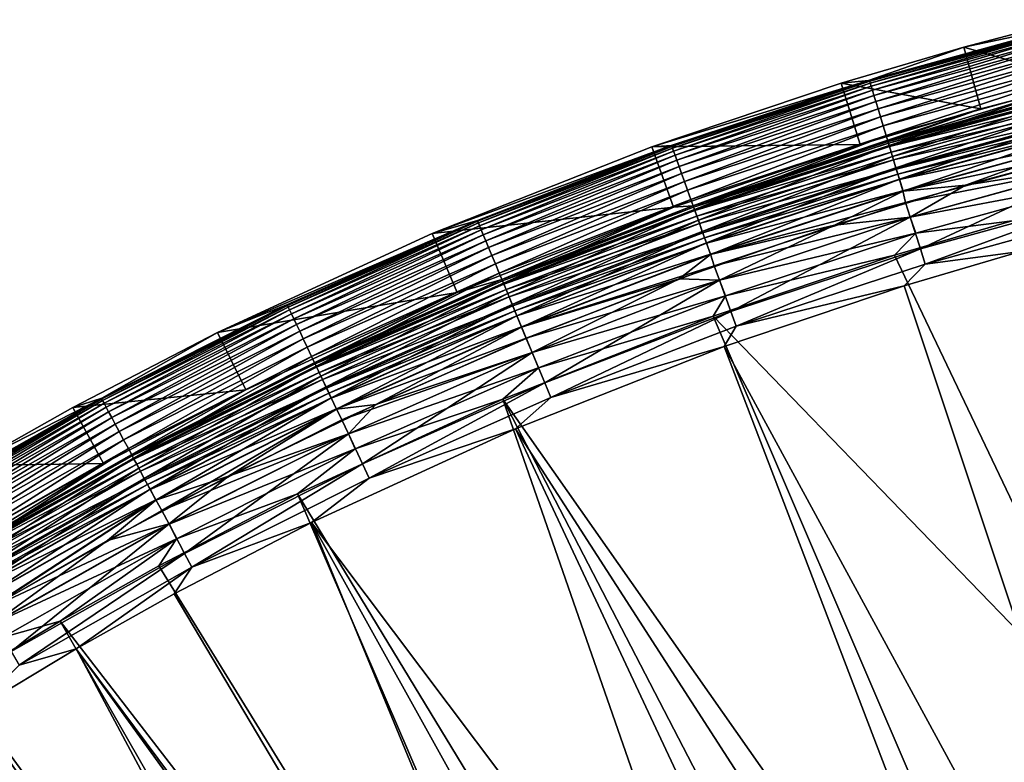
# Model space of a CAD drawing. Header units: metres. Extents: x -900 to 900, y -400 to 400.
# Tile 60 of 243: x -798 to -752, y 359 to 394. Entities that reach past the tile are written whole.
import ezdxf

# ---------------------------------------------------------------- set-up
doc = ezdxf.new("R2010")
doc.units = ezdxf.units.M

msp = doc.modelspace()

# ---------------------------------------------------------------- linework, layer by layer
at = {"layer": 'top'}
for points in [[(-748.983643, 393.356476, -5.947641), (-749.015869, 393.609802, -35), (-753.909424, 392.31842, -35)], [(-753.909424, 392.31842, -35), (-749.015869, 393.609802, -35), (-748.287109, 390.699554, -35)], [(-758.377075, 390.756989, -5.947641), (-758.325256, 390.718506, -5.365363), (-748.983643, 393.356476, -5.947641)], [(-758.377075, 390.756989, -5.947641), (-748.983643, 393.356476, -5.947641), (-753.909424, 392.31842, -35)], [(-758.325256, 390.718506, -5.365363), (-748.911499, 393.313782, -5.365363), (-748.983643, 393.356476, -5.947641)], [(-748.911499, 393.313782, -5.365363), (-758.325256, 390.718506, -5.365363), (-758.29895, 390.631775, -4.786941)], [(-748.889526, 393.225891, -4.786941), (-748.911499, 393.313782, -5.365363), (-758.29895, 390.631775, -4.786941)], [(-748.889526, 393.225891, -4.786941), (-758.29895, 390.631775, -4.786941), (-758.256531, 390.491791, -4.218875)], [(-748.854004, 393.083954, -4.218875), (-748.889526, 393.225891, -4.786941), (-758.256531, 390.491791, -4.218875)], [(-748.854004, 393.083954, -4.218875), (-758.256531, 390.491791, -4.218875), (-758.198242, 390.299591, -3.667668)], [(-748.805298, 392.88916, -3.667668), (-748.854004, 393.083954, -4.218875), (-758.198242, 390.299591, -3.667668)], [(-748.805298, 392.88916, -3.667668), (-758.198242, 390.299591, -3.667668), (-758.124634, 390.05661, -3.139467)], [(-748.743652, 392.642853, -3.139467), (-748.805298, 392.88916, -3.667668), (-758.124634, 390.05661, -3.139467)], [(-748.743652, 392.642853, -3.139467), (-758.124634, 390.05661, -3.139467), (-758.036377, 389.765594, -2.639013)], [(-748.669861, 392.347839, -2.639013), (-748.743652, 392.642853, -3.139467), (-758.036377, 389.765594, -2.639013)], [(-758.377075, 390.756989, -5.947641), (-753.909424, 392.31842, -35), (-759.665344, 390.626892, -35)], [(-759.665344, 390.626892, -35), (-753.909424, 392.31842, -35), (-753.107178, 389.427551, -35)], [(-748.669861, 392.347839, -2.639013), (-758.036377, 389.765594, -2.639013), (-757.934509, 389.429596, -2.170691)], [(-748.584656, 392.007263, -2.170691), (-748.669861, 392.347839, -2.639013), (-757.934509, 389.429596, -2.170691)], [(-753.909424, 392.31842, -35), (-748.287109, 390.699554, -35), (-753.107178, 389.427551, -35)], [(-748.584656, 392.007263, -2.170691), (-757.934509, 389.429596, -2.170691), (-757.820007, 389.051727, -1.738888)], [(-748.488831, 391.624237, -1.738888), (-748.584656, 392.007263, -2.170691), (-757.820007, 389.051727, -1.738888)], [(-748.488831, 391.624237, -1.738888), (-757.820007, 389.051727, -1.738888), (-757.693726, 388.635254, -1.34779)], [(-748.38324, 391.202087, -1.34779), (-748.488831, 391.624237, -1.738888), (-757.693726, 388.635254, -1.34779)], [(-748.38324, 391.202087, -1.34779), (-757.693726, 388.635254, -1.34779), (-757.557007, 388.184204, -1.000777)], [(-748.26886, 390.744873, -1.000777), (-748.38324, 391.202087, -1.34779), (-757.557007, 388.184204, -1.000777)], [(-767.631592, 387.699707, -5.947641), (-758.377075, 390.756989, -5.947641), (-768.541199, 387.641479, -35)], [(-768.541199, 387.641479, -35), (-758.377075, 390.756989, -5.947641), (-759.665344, 390.626892, -35)], [(-767.631592, 387.699707, -5.947641), (-767.601196, 387.665985, -5.365363), (-758.377075, 390.756989, -5.947641)], [(-767.601196, 387.665985, -5.365363), (-758.325256, 390.718506, -5.365363), (-758.377075, 390.756989, -5.947641)], [(-758.325256, 390.718506, -5.365363), (-767.601196, 387.665985, -5.365363), (-767.570679, 387.580658, -4.786941)], [(-758.29895, 390.631775, -4.786941), (-758.325256, 390.718506, -5.365363), (-767.570679, 387.580658, -4.786941)], [(-758.29895, 390.631775, -4.786941), (-767.570679, 387.580658, -4.786941), (-767.521423, 387.442902, -4.218875)], [(-758.256531, 390.491791, -4.218875), (-758.29895, 390.631775, -4.786941), (-767.521423, 387.442902, -4.218875)], [(-748.26886, 390.744873, -1.000777), (-757.557007, 388.184204, -1.000777), (-757.411072, 387.702789, -0.70103)], [(-753.107178, 389.427551, -35), (-748.287109, 390.699554, -35), (-757.506226, 387.886139, -5.959025)], [(-757.506226, 387.886139, -5.959025), (-748.287109, 390.699554, -35), (-748.2547, 390.446381, -5.959025)], [(-748.14679, 390.256866, -0.70103), (-748.26886, 390.744873, -1.000777), (-757.411072, 387.702789, -0.70103)], [(-768.541199, 387.641479, -35), (-759.665344, 390.626892, -35), (-758.776672, 387.761414, -35)], [(-758.256531, 390.491791, -4.218875), (-767.521423, 387.442902, -4.218875), (-767.453796, 387.253784, -3.667668)], [(-758.198242, 390.299591, -3.667668), (-758.256531, 390.491791, -4.218875), (-767.453796, 387.253784, -3.667668)], [(-758.198242, 390.299591, -3.667668), (-767.453796, 387.253784, -3.667668), (-767.368286, 387.014709, -3.139467)], [(-758.124634, 390.05661, -3.139467), (-758.198242, 390.299591, -3.667668), (-767.368286, 387.014709, -3.139467)], [(-759.665344, 390.626892, -35), (-753.107178, 389.427551, -35), (-758.776672, 387.761414, -35)], [(-757.506226, 387.886139, -5.959025), (-748.2547, 390.446381, -5.959025), (-748.176697, 390.376587, -5.381563)], [(-757.446899, 387.820892, -5.381563), (-757.506226, 387.886139, -5.959025), (-748.176697, 390.376587, -5.381563)], [(-748.176697, 390.376587, -5.381563), (-748.134827, 390.209076, -4.82471), (-757.446899, 387.820892, -5.381563)], [(-748.134827, 390.209076, -4.82471), (-757.39679, 387.65564, -4.82471), (-757.446899, 387.820892, -5.381563)], [(-748.14679, 390.256866, -0.70103), (-757.411072, 387.702789, -0.70103), (-757.257202, 387.195251, -0.451727)], [(-748.134827, 390.209076, -4.82471), (-748.067444, 389.939758, -4.312942), (-757.39679, 387.65564, -4.82471)], [(-748.018066, 389.742401, -0.451727), (-748.14679, 390.256866, -0.70103), (-757.257202, 387.195251, -0.451727)], [(-758.124634, 390.05661, -3.139467), (-767.368286, 387.014709, -3.139467), (-767.265808, 386.728363, -2.639013)], [(-758.036377, 389.765594, -2.639013), (-758.124634, 390.05661, -3.139467), (-767.265808, 386.728363, -2.639013)], [(-758.036377, 389.765594, -2.639013), (-767.265808, 386.728363, -2.639013), (-767.147583, 386.397797, -2.170691)], [(-757.934509, 389.429596, -2.170691), (-758.036377, 389.765594, -2.639013), (-767.147583, 386.397797, -2.170691)], [(-748.067444, 389.939758, -4.312942), (-757.316223, 387.389954, -4.312942), (-757.39679, 387.65564, -4.82471)], [(-748.067444, 389.939758, -4.312942), (-747.977356, 389.579773, -3.865118), (-757.316223, 387.389954, -4.312942)], [(-748.018066, 389.742401, -0.451727), (-757.257202, 387.195251, -0.451727), (-757.096863, 386.666138, -0.255695)], [(-747.88385, 389.206055, -0.255695), (-748.018066, 389.742401, -0.451727), (-757.096863, 386.666138, -0.255695)], [(-757.934509, 389.429596, -2.170691), (-767.147583, 386.397797, -2.170691), (-767.014587, 386.026001, -1.738888)], [(-757.820007, 389.051727, -1.738888), (-757.934509, 389.429596, -2.170691), (-767.014587, 386.026001, -1.738888)], [(-758.776672, 387.761414, -35), (-753.107178, 389.427551, -35), (-766.620911, 384.875061, -5.959025)], [(-766.620911, 384.875061, -5.959025), (-753.107178, 389.427551, -35), (-757.506226, 387.886139, -5.959025)], [(-747.977356, 389.579773, -3.865118), (-757.208618, 387.034821, -3.865118), (-757.316223, 387.389954, -4.312942)], [(-747.977356, 389.579773, -3.865118), (-747.86792, 389.142273, -3.497899), (-757.208618, 387.034821, -3.865118)], [(-757.820007, 389.051727, -1.738888), (-767.014587, 386.026001, -1.738888), (-766.867981, 385.616211, -1.34779)], [(-757.693726, 388.635254, -1.34779), (-757.820007, 389.051727, -1.738888), (-766.867981, 385.616211, -1.34779)], [(-747.86792, 389.142273, -3.497899), (-757.077759, 386.60321, -3.497899), (-757.208618, 387.034821, -3.865118)], [(-747.88385, 389.206055, -0.255695), (-757.096863, 386.666138, -0.255695), (-756.931702, 386.121338, -0.114353)], [(-747.86792, 389.142273, -3.497899), (-747.80719, 388.899475, -3.348771), (-757.077759, 386.60321, -3.497899)], [(-747.80719, 388.899475, -3.348771), (-757.005127, 386.363678, -3.348771), (-757.077759, 386.60321, -3.497899)], [(-747.80719, 388.899475, -3.348771), (-747.743164, 388.643524, -3.22474), (-757.005127, 386.363678, -3.348771)], [(-747.745728, 388.653839, -0.114353), (-747.88385, 389.206055, -0.255695), (-756.931702, 386.121338, -0.114353)], [(-757.693726, 388.635254, -1.34779), (-766.867981, 385.616211, -1.34779), (-766.709229, 385.172394, -1.000777)], [(-757.557007, 388.184204, -1.000777), (-757.693726, 388.635254, -1.34779), (-766.709229, 385.172394, -1.000777)], [(-747.743164, 388.643524, -3.22474), (-756.928589, 386.111176, -3.22474), (-757.005127, 386.363678, -3.348771)], [(-747.745728, 388.653839, -0.114353), (-756.931702, 386.121338, -0.114353), (-756.763672, 385.567108, -0.028766)], [(-747.743164, 388.643524, -3.22474), (-747.607666, 388.101929, -3.056892), (-756.928589, 386.111176, -3.22474)], [(-747.605164, 388.09201, -0.028766), (-747.745728, 388.653839, -0.114353), (-756.763672, 385.567108, -0.028766)], [(-757.557007, 388.184204, -1.000777), (-766.709229, 385.172394, -1.000777), (-766.539795, 384.69873, -0.70103)], [(-766.620911, 384.875061, -5.959025), (-757.506226, 387.886139, -5.959025), (-757.446899, 387.820892, -5.381563)], [(-757.411072, 387.702789, -0.70103), (-757.557007, 388.184204, -1.000777), (-766.539795, 384.69873, -0.70103)], [(-747.607666, 388.101929, -3.056892), (-756.766663, 385.576904, -3.056892), (-756.928589, 386.111176, -3.22474)], [(-747.529419, 387.550873, -3), (-756.766663, 385.576904, -3.056892), (-747.607666, 388.101929, -3.056892)], [(-756.763672, 385.567108, -0.028766), (-753.825745, 385.844604), (-747.605164, 388.09201, -0.028766)], [(-753.825745, 385.844604), (-747.36676, 387.576294), (-747.605164, 388.09201, -0.028766)], [(-776.724976, 384.191986, -5.947641), (-767.631592, 387.699707, -5.947641), (-778.849915, 383.57309, -35)], [(-778.849915, 383.57309, -35), (-767.631592, 387.699707, -5.947641), (-768.541199, 387.641479, -35)], [(-778.849915, 383.57309, -35), (-768.541199, 387.641479, -35), (-767.519226, 384.820801, -35)], [(-776.724976, 384.191986, -5.947641), (-776.712036, 384.160736, -5.365363), (-767.631592, 387.699707, -5.947641)], [(-776.712036, 384.160736, -5.365363), (-767.601196, 387.665985, -5.365363), (-767.631592, 387.699707, -5.947641)], [(-767.601196, 387.665985, -5.365363), (-776.712036, 384.160736, -5.365363), (-776.677368, 384.076996, -4.786941)], [(-767.570679, 387.580658, -4.786941), (-767.601196, 387.665985, -5.365363), (-776.677368, 384.076996, -4.786941)], [(-767.570679, 387.580658, -4.786941), (-776.677368, 384.076996, -4.786941), (-776.621338, 383.941803, -4.218875)], [(-767.521423, 387.442902, -4.218875), (-767.570679, 387.580658, -4.786941), (-776.621338, 383.941803, -4.218875)], [(-767.521423, 387.442902, -4.218875), (-776.621338, 383.941803, -4.218875), (-776.544495, 383.756256, -3.667668)], [(-767.453796, 387.253784, -3.667668), (-767.521423, 387.442902, -4.218875), (-776.544495, 383.756256, -3.667668)], [(-768.541199, 387.641479, -35), (-758.776672, 387.761414, -35), (-767.519226, 384.820801, -35)], [(-767.519226, 384.820801, -35), (-758.776672, 387.761414, -35), (-766.620911, 384.875061, -5.959025)], [(-766.58136, 384.814941, -5.381563), (-766.620911, 384.875061, -5.959025), (-757.446899, 387.820892, -5.381563)], [(-757.446899, 387.820892, -5.381563), (-757.39679, 387.65564, -4.82471), (-766.58136, 384.814941, -5.381563)], [(-757.39679, 387.65564, -4.82471), (-766.523193, 384.652313, -4.82471), (-766.58136, 384.814941, -5.381563)], [(-757.411072, 387.702789, -0.70103), (-766.539795, 384.69873, -0.70103), (-766.361145, 384.199341, -0.451727)], [(-757.39679, 387.65564, -4.82471), (-757.316223, 387.389954, -4.312942), (-766.523193, 384.652313, -4.82471)], [(-757.257202, 387.195251, -0.451727), (-757.411072, 387.702789, -0.70103), (-766.361145, 384.199341, -0.451727)], [(-747.529419, 387.550873, -3), (-756.639709, 385.029724, -3), (-756.766663, 385.576904, -3.056892)], [(-747.354797, 386.85379, -3), (-756.639709, 385.029724, -3), (-747.529419, 387.550873, -3)], [(-747.355774, 386.857666), (-747.36676, 387.576294), (-753.825745, 385.844604)], [(-767.453796, 387.253784, -3.667668), (-776.544495, 383.756256, -3.667668), (-776.447327, 383.521667, -3.139467)], [(-767.368286, 387.014709, -3.139467), (-767.453796, 387.253784, -3.667668), (-776.447327, 383.521667, -3.139467)], [(-767.368286, 387.014709, -3.139467), (-776.447327, 383.521667, -3.139467), (-776.330933, 383.240692, -2.639013)], [(-767.265808, 386.728363, -2.639013), (-767.368286, 387.014709, -3.139467), (-776.330933, 383.240692, -2.639013)], [(-757.316223, 387.389954, -4.312942), (-766.429688, 384.3909, -4.312942), (-766.523193, 384.652313, -4.82471)], [(-757.316223, 387.389954, -4.312942), (-757.208618, 387.034821, -3.865118), (-766.429688, 384.3909, -4.312942)], [(-757.208618, 387.034821, -3.865118), (-766.304688, 384.041473, -3.865118), (-766.429688, 384.3909, -4.312942)], [(-757.257202, 387.195251, -0.451727), (-766.361145, 384.199341, -0.451727), (-766.174927, 383.678711, -0.255695)], [(-757.208618, 387.034821, -3.865118), (-757.077759, 386.60321, -3.497899), (-766.304688, 384.041473, -3.865118)], [(-757.096863, 386.666138, -0.255695), (-757.257202, 387.195251, -0.451727), (-766.174927, 383.678711, -0.255695)], [(-767.265808, 386.728363, -2.639013), (-776.330933, 383.240692, -2.639013), (-776.196594, 382.91629, -2.170691)], [(-767.147583, 386.397797, -2.170691), (-767.265808, 386.728363, -2.639013), (-776.196594, 382.91629, -2.170691)], [(-757.077759, 386.60321, -3.497899), (-766.152771, 383.616791, -3.497899), (-766.304688, 384.041473, -3.865118)], [(-757.096863, 386.666138, -0.255695), (-766.174927, 383.678711, -0.255695), (-765.983215, 383.1427, -0.114353)], [(-757.077759, 386.60321, -3.497899), (-757.005127, 386.363678, -3.348771), (-766.152771, 383.616791, -3.497899)], [(-756.931702, 386.121338, -0.114353), (-757.096863, 386.666138, -0.255695), (-765.983215, 383.1427, -0.114353)], [(-747.354797, 386.85379, -3), (-756.431091, 384.342041, -3), (-756.639709, 385.029724, -3)], [(-756.432251, 384.345856), (-747.355774, 386.857666), (-753.825745, 385.844604)], [(-756.432251, 384.345856), (-755.941223, 382.854004, -0.204445), (-747.355774, 386.857666)], [(-747.10553, 386.094849, -3.101714), (-756.431091, 384.342041, -3), (-747.354797, 386.85379, -3)], [(-755.941223, 382.854004, -0.204445), (-746.917175, 385.341827, -0.204445), (-747.355774, 386.857666)], [(-767.147583, 386.397797, -2.170691), (-776.196594, 382.91629, -2.170691), (-776.045471, 382.551483, -1.738888)], [(-767.014587, 386.026001, -1.738888), (-767.147583, 386.397797, -2.170691), (-776.045471, 382.551483, -1.738888)], [(-767.014587, 386.026001, -1.738888), (-776.045471, 382.551483, -1.738888), (-775.878906, 382.149384, -1.34779)], [(-766.867981, 385.616211, -1.34779), (-767.014587, 386.026001, -1.738888), (-775.878906, 382.149384, -1.34779)], [(-757.005127, 386.363678, -3.348771), (-766.068481, 383.381134, -3.348771), (-766.152771, 383.616791, -3.497899)], [(-757.005127, 386.363678, -3.348771), (-756.928589, 386.111176, -3.22474), (-766.068481, 383.381134, -3.348771)], [(-756.928589, 386.111176, -3.22474), (-765.979614, 383.13269, -3.22474), (-766.068481, 383.381134, -3.348771)], [(-756.931702, 386.121338, -0.114353), (-765.983215, 383.1427, -0.114353), (-765.788147, 382.597351, -0.028766)], [(-756.928589, 386.111176, -3.22474), (-756.766663, 385.576904, -3.056892), (-765.979614, 383.13269, -3.22474)], [(-756.763672, 385.567108, -0.028766), (-756.931702, 386.121338, -0.114353), (-765.788147, 382.597351, -0.028766)], [(-756.431091, 384.342041, -3), (-747.10553, 386.094849, -3.101714), (-756.166443, 383.596863, -3.101714)], [(-747.10553, 386.094849, -3.101714), (-751.649963, 384.176422, -3.399924), (-756.166443, 383.596863, -3.101714)], [(-766.867981, 385.616211, -1.34779), (-775.878906, 382.149384, -1.34779), (-775.698486, 381.713898, -1.000777)], [(-766.709229, 385.172394, -1.000777), (-766.867981, 385.616211, -1.34779), (-775.698486, 381.713898, -1.000777)], [(-756.766663, 385.576904, -3.056892), (-765.791565, 382.606995, -3.056892), (-765.979614, 383.13269, -3.22474)], [(-756.639709, 385.029724, -3), (-765.791565, 382.606995, -3.056892), (-756.766663, 385.576904, -3.056892)], [(-765.788147, 382.597351, -0.028766), (-759.979309, 383.967896), (-756.763672, 385.567108, -0.028766)], [(-759.979309, 383.967896), (-753.825745, 385.844604), (-756.763672, 385.567108, -0.028766)], [(-756.432251, 384.345856), (-753.825745, 385.844604), (-759.979309, 383.967896)], [(-766.709229, 385.172394, -1.000777), (-775.698486, 381.713898, -1.000777), (-775.505981, 381.249084, -0.70103)], [(-766.539795, 384.69873, -0.70103), (-766.709229, 385.172394, -1.000777), (-775.505981, 381.249084, -0.70103)], [(-755.941223, 382.854004, -0.204445), (-755.725647, 382.142822, -0.456723), (-746.917175, 385.341827, -0.204445)], [(-755.725647, 382.142822, -0.456723), (-746.736816, 384.620972, -0.456723), (-746.917175, 385.341827, -0.204445)], [(-778.849915, 383.57309, -35), (-767.519226, 384.820801, -35), (-777.671326, 380.814148, -35)], [(-777.671326, 380.814148, -35), (-767.519226, 384.820801, -35), (-775.576904, 381.420349, -5.959025)], [(-775.576904, 381.420349, -5.959025), (-766.620911, 384.875061, -5.959025), (-766.58136, 384.814941, -5.381563)], [(-767.519226, 384.820801, -35), (-766.620911, 384.875061, -5.959025), (-775.576904, 381.420349, -5.959025)], [(-775.553223, 381.363129, -5.381563), (-775.576904, 381.420349, -5.959025), (-766.58136, 384.814941, -5.381563)], [(-766.58136, 384.814941, -5.381563), (-766.523193, 384.652313, -4.82471), (-775.553223, 381.363129, -5.381563)], [(-766.523193, 384.652313, -4.82471), (-775.487122, 381.203552, -4.82471), (-775.553223, 381.363129, -5.381563)], [(-766.539795, 384.69873, -0.70103), (-775.505981, 381.249084, -0.70103), (-775.30304, 380.759064, -0.451727)], [(-766.523193, 384.652313, -4.82471), (-766.429688, 384.3909, -4.312942), (-775.487122, 381.203552, -4.82471)], [(-766.361145, 384.199341, -0.451727), (-766.539795, 384.69873, -0.70103), (-775.30304, 380.759064, -0.451727)], [(-756.639709, 385.029724, -3), (-765.615356, 382.064575, -3), (-765.791565, 382.606995, -3.056892)], [(-756.431091, 384.342041, -3), (-765.615356, 382.064575, -3), (-756.639709, 385.029724, -3)], [(-788.915894, 378.936615, -35), (-785.635315, 380.24234, -5.947641), (-776.724976, 384.191986, -5.947641)], [(-788.915894, 378.936615, -35), (-776.724976, 384.191986, -5.947641), (-778.849915, 383.57309, -35)], [(-785.635315, 380.24234, -5.947641), (-785.631775, 380.20871, -5.365363), (-776.724976, 384.191986, -5.947641)], [(-785.631775, 380.20871, -5.365363), (-776.712036, 384.160736, -5.365363), (-776.724976, 384.191986, -5.947641)], [(-766.429688, 384.3909, -4.312942), (-775.380859, 380.947052, -4.312942), (-775.487122, 381.203552, -4.82471)], [(-766.429688, 384.3909, -4.312942), (-766.304688, 384.041473, -3.865118), (-775.380859, 380.947052, -4.312942)], [(-766.361145, 384.199341, -0.451727), (-775.30304, 380.759064, -0.451727), (-775.091431, 380.24823, -0.255695)], [(-766.174927, 383.678711, -0.255695), (-766.361145, 384.199341, -0.451727), (-775.091431, 380.24823, -0.255695)], [(-756.431091, 384.342041, -3), (-765.37323, 381.38797, -3), (-765.615356, 382.064575, -3)], [(-765.374573, 381.391724), (-756.432251, 384.345856), (-759.979309, 383.967896)], [(-765.374573, 381.391724), (-764.833191, 379.927826, -0.204445), (-756.432251, 384.345856)], [(-765.37323, 381.38797, -3), (-756.431091, 384.342041, -3), (-756.166443, 383.596863, -3.101714)], [(-764.833191, 379.927826, -0.204445), (-755.941223, 382.854004, -0.204445), (-756.432251, 384.345856)], [(-746.190552, 359.5578, -17.935654), (-757.162415, 382.556427, -3.399924), (-751.649963, 384.176422, -3.399924)], [(-751.649963, 384.176422, -3.399924), (-757.162415, 382.556427, -3.399924), (-756.166443, 383.596863, -3.101714)], [(-755.725647, 382.142822, -0.456723), (-751.247925, 382.727722, -0.803848), (-746.736816, 384.620972, -0.456723)], [(-776.712036, 384.160736, -5.365363), (-785.631775, 380.20871, -5.365363), (-785.593018, 380.12677, -4.786941)], [(-776.677368, 384.076996, -4.786941), (-776.712036, 384.160736, -5.365363), (-785.593018, 380.12677, -4.786941)], [(-776.677368, 384.076996, -4.786941), (-785.593018, 380.12677, -4.786941), (-785.530457, 379.994507, -4.218875)], [(-776.621338, 383.941803, -4.218875), (-776.677368, 384.076996, -4.786941), (-785.530457, 379.994507, -4.218875)], [(-776.621338, 383.941803, -4.218875), (-785.530457, 379.994507, -4.218875), (-785.44458, 379.812958, -3.667668)], [(-776.544495, 383.756256, -3.667668), (-776.621338, 383.941803, -4.218875), (-785.44458, 379.812958, -3.667668)], [(-776.544495, 383.756256, -3.667668), (-785.44458, 379.812958, -3.667668), (-785.335999, 379.583405, -3.139467)], [(-776.447327, 383.521667, -3.139467), (-776.544495, 383.756256, -3.667668), (-785.335999, 379.583405, -3.139467)], [(-766.304688, 384.041473, -3.865118), (-775.238831, 380.604156, -3.865118), (-775.380859, 380.947052, -4.312942)], [(-766.304688, 384.041473, -3.865118), (-766.152771, 383.616791, -3.497899), (-775.238831, 380.604156, -3.865118)], [(-767.257324, 381.452881), (-759.979309, 383.967896), (-765.788147, 382.597351, -0.028766)], [(-765.374573, 381.391724), (-759.979309, 383.967896), (-767.257324, 381.452881)], [(-788.915894, 378.936615, -35), (-778.849915, 383.57309, -35), (-777.671326, 380.814148, -35)], [(-776.447327, 383.521667, -3.139467), (-785.335999, 379.583405, -3.139467), (-785.205933, 379.308502, -2.639013)], [(-776.330933, 383.240692, -2.639013), (-776.447327, 383.521667, -3.139467), (-785.205933, 379.308502, -2.639013)], [(-776.330933, 383.240692, -2.639013), (-785.205933, 379.308502, -2.639013), (-785.055786, 378.991089, -2.170691)], [(-776.196594, 382.91629, -2.170691), (-776.330933, 383.240692, -2.639013), (-785.055786, 378.991089, -2.170691)], [(-766.152771, 383.616791, -3.497899), (-775.066223, 380.187469, -3.497899), (-775.238831, 380.604156, -3.865118)], [(-766.174927, 383.678711, -0.255695), (-775.091431, 380.24823, -0.255695), (-774.873535, 379.722229, -0.114353)], [(-766.152771, 383.616791, -3.497899), (-766.068481, 383.381134, -3.348771), (-775.066223, 380.187469, -3.497899)], [(-766.068481, 383.381134, -3.348771), (-774.970459, 379.956207, -3.348771), (-775.066223, 380.187469, -3.497899)], [(-766.068481, 383.381134, -3.348771), (-765.979614, 383.13269, -3.22474), (-774.970459, 379.956207, -3.348771)], [(-765.983215, 383.1427, -0.114353), (-766.174927, 383.678711, -0.255695), (-774.873535, 379.722229, -0.114353)], [(-765.37323, 381.38797, -3), (-756.166443, 383.596863, -3.101714), (-765.094666, 380.658752, -3.101714)], [(-756.166443, 383.596863, -3.101714), (-757.162415, 382.556427, -3.399924), (-765.094666, 380.658752, -3.101714)], [(-776.196594, 382.91629, -2.170691), (-785.055786, 378.991089, -2.170691), (-784.886963, 378.634125, -1.738888)], [(-776.045471, 382.551483, -1.738888), (-776.196594, 382.91629, -2.170691), (-784.886963, 378.634125, -1.738888)], [(-765.979614, 383.13269, -3.22474), (-774.869507, 379.712433, -3.22474), (-774.970459, 379.956207, -3.348771)], [(-765.983215, 383.1427, -0.114353), (-774.873535, 379.722229, -0.114353), (-774.651917, 379.187134, -0.028766)], [(-765.979614, 383.13269, -3.22474), (-765.791565, 382.606995, -3.056892), (-774.869507, 379.712433, -3.22474)], [(-765.788147, 382.597351, -0.028766), (-765.983215, 383.1427, -0.114353), (-774.651917, 379.187134, -0.028766)], [(-764.833191, 379.927826, -0.204445), (-764.582947, 379.228088, -0.456723), (-755.941223, 382.854004, -0.204445)], [(-764.582947, 379.228088, -0.456723), (-755.725647, 382.142822, -0.456723), (-755.941223, 382.854004, -0.204445)], [(-776.045471, 382.551483, -1.738888), (-784.886963, 378.634125, -1.738888), (-784.700806, 378.240692, -1.34779)], [(-775.878906, 382.149384, -1.34779), (-776.045471, 382.551483, -1.738888), (-784.700806, 378.240692, -1.34779)], [(-765.791565, 382.606995, -3.056892), (-774.655823, 379.196594, -3.056892), (-774.869507, 379.712433, -3.22474)], [(-765.615356, 382.064575, -3), (-774.655823, 379.196594, -3.056892), (-765.791565, 382.606995, -3.056892)], [(-774.651917, 379.187134, -0.028766), (-767.257324, 381.452881), (-765.788147, 382.597351, -0.028766)], [(-765.662842, 379.697144, -3.399924), (-757.162415, 382.556427, -3.399924), (-746.190552, 359.5578, -17.935654)], [(-757.162415, 382.556427, -3.399924), (-765.662842, 379.697144, -3.399924), (-765.094666, 380.658752, -3.101714)], [(-751.247925, 382.727722, -0.803848), (-756.717102, 381.120422, -0.803848), (-740.871399, 333.601196, -29.691088)], [(-756.717102, 381.120422, -0.803848), (-751.247925, 382.727722, -0.803848), (-755.725647, 382.142822, -0.456723)], [(-775.878906, 382.149384, -1.34779), (-784.700806, 378.240692, -1.34779), (-784.499268, 377.814606, -1.000777)], [(-775.698486, 381.713898, -1.000777), (-775.878906, 382.149384, -1.34779), (-784.499268, 377.814606, -1.000777)], [(-765.615356, 382.064575, -3), (-774.434631, 378.662598, -3), (-774.655823, 379.196594, -3.056892)], [(-765.37323, 381.38797, -3), (-774.434631, 378.662598, -3), (-765.615356, 382.064575, -3)], [(-764.582947, 379.228088, -0.456723), (-756.717102, 381.120422, -0.803848), (-755.725647, 382.142822, -0.456723)], [(-775.698486, 381.713898, -1.000777), (-784.499268, 377.814606, -1.000777), (-784.284119, 377.359802, -0.70103)], [(-784.3526, 377.530334, -5.959025), (-775.576904, 381.420349, -5.959025), (-775.553223, 381.363129, -5.381563)], [(-777.671326, 380.814148, -35), (-775.576904, 381.420349, -5.959025), (-784.3526, 377.530334, -5.959025)], [(-775.505981, 381.249084, -0.70103), (-775.698486, 381.713898, -1.000777), (-784.284119, 377.359802, -0.70103)], [(-774.651917, 379.187134, -0.028766), (-774.428955, 378.648926), (-767.257324, 381.452881)], [(-774.161133, 378.00238), (-767.257324, 381.452881), (-774.428955, 378.648926)], [(-774.161133, 378.00238), (-765.374573, 381.391724), (-767.257324, 381.452881)], [(-784.336914, 377.471375, -5.381563), (-784.3526, 377.530334, -5.959025), (-775.553223, 381.363129, -5.381563)], [(-775.553223, 381.363129, -5.381563), (-775.487122, 381.203552, -4.82471), (-784.336914, 377.471375, -5.381563)], [(-775.487122, 381.203552, -4.82471), (-784.263062, 377.315247, -4.82471), (-784.336914, 377.471375, -5.381563)], [(-775.505981, 381.249084, -0.70103), (-784.284119, 377.359802, -0.70103), (-784.057373, 376.880341, -0.451727)], [(-775.487122, 381.203552, -4.82471), (-775.380859, 380.947052, -4.312942), (-784.263062, 377.315247, -4.82471)], [(-775.380859, 380.947052, -4.312942), (-784.144348, 377.06427, -4.312942), (-784.263062, 377.315247, -4.82471)], [(-775.380859, 380.947052, -4.312942), (-775.238831, 380.604156, -3.865118), (-784.144348, 377.06427, -4.312942)], [(-775.30304, 380.759064, -0.451727), (-775.505981, 381.249084, -0.70103), (-784.057373, 376.880341, -0.451727)], [(-765.37323, 381.38797, -3), (-774.159607, 377.998688, -3), (-774.434631, 378.662598, -3)], [(-774.161133, 378.00238), (-773.566895, 376.567657, -0.204445), (-765.374573, 381.391724)], [(-774.159607, 377.998688, -3), (-765.37323, 381.38797, -3), (-765.094666, 380.658752, -3.101714)], [(-773.566895, 376.567657, -0.204445), (-764.833191, 379.927826, -0.204445), (-765.374573, 381.391724)], [(-740.871399, 333.601196, -29.691088), (-756.717102, 381.120422, -0.803848), (-765.150696, 378.2836, -0.803848)], [(-765.150696, 378.2836, -0.803848), (-756.717102, 381.120422, -0.803848), (-764.582947, 379.228088, -0.456723)], [(-787.584473, 376.248138, -35), (-777.671326, 380.814148, -35), (-792.92688, 373.214447, -5.959025)], [(-792.92688, 373.214447, -5.959025), (-777.671326, 380.814148, -35), (-784.3526, 377.530334, -5.959025)], [(-788.915894, 378.936615, -35), (-777.671326, 380.814148, -35), (-787.584473, 376.248138, -35)], [(-775.238831, 380.604156, -3.865118), (-783.985657, 376.72879, -3.865118), (-784.144348, 377.06427, -4.312942)], [(-775.30304, 380.759064, -0.451727), (-784.057373, 376.880341, -0.451727), (-783.820923, 376.380493, -0.255695)], [(-775.238831, 380.604156, -3.865118), (-775.066223, 380.187469, -3.497899), (-783.985657, 376.72879, -3.865118)], [(-775.091431, 380.24823, -0.255695), (-775.30304, 380.759064, -0.451727), (-783.820923, 376.380493, -0.255695)], [(-774.159607, 377.998688, -3), (-765.094666, 380.658752, -3.101714), (-773.863953, 377.284882, -3.101714)], [(-765.094666, 380.658752, -3.101714), (-765.662842, 379.697144, -3.399924), (-773.863953, 377.284882, -3.101714)], [(-794.341064, 375.860199, -5.947641), (-794.340454, 375.821899, -5.365363), (-785.635315, 380.24234, -5.947641)], [(-794.341064, 375.860199, -5.947641), (-785.635315, 380.24234, -5.947641), (-788.915894, 378.936615, -35)], [(-794.340454, 375.821899, -5.365363), (-785.631775, 380.20871, -5.365363), (-785.635315, 380.24234, -5.947641)], [(-785.631775, 380.20871, -5.365363), (-794.340454, 375.821899, -5.365363), (-794.297729, 375.741974, -4.786941)], [(-785.593018, 380.12677, -4.786941), (-785.631775, 380.20871, -5.365363), (-794.297729, 375.741974, -4.786941)], [(-785.593018, 380.12677, -4.786941), (-794.297729, 375.741974, -4.786941), (-794.22876, 375.612946, -4.218875)], [(-785.530457, 379.994507, -4.218875), (-785.593018, 380.12677, -4.786941), (-794.22876, 375.612946, -4.218875)], [(-775.066223, 380.187469, -3.497899), (-783.792786, 376.321045, -3.497899), (-783.985657, 376.72879, -3.865118)], [(-775.091431, 380.24823, -0.255695), (-783.820923, 376.380493, -0.255695), (-783.577454, 375.865845, -0.114353)], [(-775.066223, 380.187469, -3.497899), (-774.970459, 379.956207, -3.348771), (-783.792786, 376.321045, -3.497899)], [(-774.873535, 379.722229, -0.114353), (-775.091431, 380.24823, -0.255695), (-783.577454, 375.865845, -0.114353)], [(-785.530457, 379.994507, -4.218875), (-794.22876, 375.612946, -4.218875), (-794.134033, 375.435822, -3.667668)], [(-785.44458, 379.812958, -3.667668), (-785.530457, 379.994507, -4.218875), (-794.134033, 375.435822, -3.667668)], [(-785.44458, 379.812958, -3.667668), (-794.134033, 375.435822, -3.667668), (-794.014343, 375.211884, -3.139467)], [(-785.335999, 379.583405, -3.139467), (-785.44458, 379.812958, -3.667668), (-794.014343, 375.211884, -3.139467)], [(-785.335999, 379.583405, -3.139467), (-794.014343, 375.211884, -3.139467), (-793.870911, 374.943695, -2.639013)], [(-785.205933, 379.308502, -2.639013), (-785.335999, 379.583405, -3.139467), (-793.870911, 374.943695, -2.639013)], [(-774.970459, 379.956207, -3.348771), (-783.68573, 376.094788, -3.348771), (-783.792786, 376.321045, -3.497899)], [(-774.970459, 379.956207, -3.348771), (-774.869507, 379.712433, -3.22474), (-783.68573, 376.094788, -3.348771)], [(-774.869507, 379.712433, -3.22474), (-783.572937, 375.856262, -3.22474), (-783.68573, 376.094788, -3.348771)], [(-774.873535, 379.722229, -0.114353), (-783.577454, 375.865845, -0.114353), (-783.329773, 375.342285, -0.028766)], [(-774.869507, 379.712433, -3.22474), (-774.655823, 379.196594, -3.056892), (-783.572937, 375.856262, -3.22474)], [(-774.651917, 379.187134, -0.028766), (-774.873535, 379.722229, -0.114353), (-783.329773, 375.342285, -0.028766)], [(-775.530518, 375.802704, -3.399924), (-765.662842, 379.697144, -3.399924), (-745.870056, 333.544342, -32.302948)], [(-765.662842, 379.697144, -3.399924), (-775.530518, 375.802704, -3.399924), (-773.863953, 377.284882, -3.101714)], [(-773.566895, 376.567657, -0.204445), (-773.282471, 375.881042, -0.456723), (-764.833191, 379.927826, -0.204445)], [(-773.282471, 375.881042, -0.456723), (-764.582947, 379.228088, -0.456723), (-764.833191, 379.927826, -0.204445)], [(-745.870056, 333.544342, -32.302948), (-765.662842, 379.697144, -3.399924), (-746.190552, 359.5578, -17.935654)], [(-785.205933, 379.308502, -2.639013), (-793.870911, 374.943695, -2.639013), (-793.705383, 374.634033, -2.170691)], [(-785.055786, 378.991089, -2.170691), (-785.205933, 379.308502, -2.639013), (-793.705383, 374.634033, -2.170691)], [(-774.655823, 379.196594, -3.056892), (-783.334167, 375.351532, -3.056892), (-783.572937, 375.856262, -3.22474)], [(-774.434631, 378.662598, -3), (-783.334167, 375.351532, -3.056892), (-774.655823, 379.196594, -3.056892)], [(-783.329773, 375.342285, -0.028766), (-781.478333, 375.562561), (-774.651917, 379.187134, -0.028766)], [(-781.478333, 375.562561), (-774.428955, 378.648926), (-774.651917, 379.187134, -0.028766)], [(-773.282471, 375.881042, -0.456723), (-765.150696, 378.2836, -0.803848), (-764.582947, 379.228088, -0.456723)], [(-795.696838, 375.417389, -35), (-794.341064, 375.860199, -5.947641), (-788.915894, 378.936615, -35)], [(-795.696838, 375.417389, -35), (-788.915894, 378.936615, -35), (-787.584473, 376.248138, -35)], [(-785.055786, 378.991089, -2.170691), (-793.705383, 374.634033, -2.170691), (-793.519226, 374.285797, -1.738888)], [(-784.886963, 378.634125, -1.738888), (-785.055786, 378.991089, -2.170691), (-793.519226, 374.285797, -1.738888)], [(-784.886963, 378.634125, -1.738888), (-793.519226, 374.285797, -1.738888), (-793.314026, 373.901978, -1.34779)], [(-784.700806, 378.240692, -1.34779), (-784.886963, 378.634125, -1.738888), (-793.314026, 373.901978, -1.34779)], [(-774.434631, 378.662598, -3), (-783.076355, 374.83197, -3), (-783.334167, 375.351532, -3.056892)], [(-774.159607, 377.998688, -3), (-783.076355, 374.83197, -3), (-774.434631, 378.662598, -3)], [(-781.478333, 375.562561), (-774.161133, 378.00238), (-774.428955, 378.648926)], [(-784.700806, 378.240692, -1.34779), (-793.314026, 373.901978, -1.34779), (-793.091797, 373.486298, -1.000777)], [(-784.499268, 377.814606, -1.000777), (-784.700806, 378.240692, -1.34779), (-793.091797, 373.486298, -1.000777)], [(-765.150696, 378.2836, -0.803848), (-774.93988, 374.420105, -0.803848), (-747.251404, 331.466248, -29.710432)], [(-774.93988, 374.420105, -0.803848), (-765.150696, 378.2836, -0.803848), (-773.282471, 375.881042, -0.456723)], [(-740.871399, 333.601196, -29.691088), (-765.150696, 378.2836, -0.803848), (-747.251404, 331.466248, -29.710432)], [(-784.499268, 377.814606, -1.000777), (-793.091797, 373.486298, -1.000777), (-792.854614, 373.042633, -0.70103)], [(-784.284119, 377.359802, -0.70103), (-784.499268, 377.814606, -1.000777), (-792.854614, 373.042633, -0.70103)], [(-774.159607, 377.998688, -3), (-782.769104, 374.182343, -3), (-783.076355, 374.83197, -3)], [(-782.770813, 374.185974), (-774.161133, 378.00238), (-781.478333, 375.562561)], [(-782.770813, 374.185974), (-782.117371, 372.779236, -0.204445), (-774.161133, 378.00238)], [(-782.769104, 374.182343, -3), (-774.159607, 377.998688, -3), (-773.863953, 377.284882, -3.101714)], [(-782.117371, 372.779236, -0.204445), (-773.566895, 376.567657, -0.204445), (-774.161133, 378.00238)], [(-792.92688, 373.214447, -5.959025), (-784.3526, 377.530334, -5.959025), (-784.336914, 377.471375, -5.381563)], [(-792.912781, 373.151489, -5.381563), (-792.92688, 373.214447, -5.959025), (-784.336914, 377.471375, -5.381563)], [(-784.336914, 377.471375, -5.381563), (-784.263062, 377.315247, -4.82471), (-792.912781, 373.151489, -5.381563)], [(-784.263062, 377.315247, -4.82471), (-792.83136, 372.999176, -4.82471), (-792.912781, 373.151489, -5.381563)], [(-784.284119, 377.359802, -0.70103), (-792.854614, 373.042633, -0.70103), (-792.604492, 372.57489, -0.451727)], [(-784.263062, 377.315247, -4.82471), (-784.144348, 377.06427, -4.312942), (-792.83136, 372.999176, -4.82471)], [(-784.057373, 376.880341, -0.451727), (-784.284119, 377.359802, -0.70103), (-792.604492, 372.57489, -0.451727)], [(-782.769104, 374.182343, -3), (-773.863953, 377.284882, -3.101714), (-782.449341, 373.481018, -3.101714)], [(-773.863953, 377.284882, -3.101714), (-775.530518, 375.802704, -3.399924), (-782.449341, 373.481018, -3.101714)], [(-784.144348, 377.06427, -4.312942), (-792.700439, 372.754333, -4.312942), (-792.83136, 372.999176, -4.82471)], [(-784.144348, 377.06427, -4.312942), (-783.985657, 376.72879, -3.865118), (-792.700439, 372.754333, -4.312942)], [(-784.057373, 376.880341, -0.451727), (-792.604492, 372.57489, -0.451727), (-792.343811, 372.08725, -0.255695)], [(-783.820923, 376.380493, -0.255695), (-784.057373, 376.880341, -0.451727), (-792.343811, 372.08725, -0.255695)], [(-783.985657, 376.72879, -3.865118), (-792.525452, 372.427032, -3.865118), (-792.700439, 372.754333, -4.312942)], [(-783.985657, 376.72879, -3.865118), (-783.792786, 376.321045, -3.497899), (-792.525452, 372.427032, -3.865118)], [(-783.792786, 376.321045, -3.497899), (-792.312805, 372.029266, -3.497899), (-792.525452, 372.427032, -3.865118)], [(-783.820923, 376.380493, -0.255695), (-792.343811, 372.08725, -0.255695), (-792.075378, 371.585205, -0.114353)], [(-783.792786, 376.321045, -3.497899), (-783.68573, 376.094788, -3.348771), (-792.312805, 372.029266, -3.497899)], [(-783.577454, 375.865845, -0.114353), (-783.820923, 376.380493, -0.255695), (-792.075378, 371.585205, -0.114353)], [(-782.117371, 372.779236, -0.204445), (-781.799561, 372.107422, -0.456723), (-773.566895, 376.567657, -0.204445)], [(-781.799561, 372.107422, -0.456723), (-773.282471, 375.881042, -0.456723), (-773.566895, 376.567657, -0.204445)], [(-802.82135, 371.056213, -5.947641), (-802.819519, 371.013733, -5.365363), (-794.341064, 375.860199, -5.947641)], [(-802.82135, 371.056213, -5.947641), (-794.341064, 375.860199, -5.947641), (-800.529419, 372.702332, -35)], [(-802.819519, 371.013733, -5.365363), (-794.340454, 375.821899, -5.365363), (-794.341064, 375.860199, -5.947641)], [(-801.278992, 368.483002, -5.959025), (-794.263611, 372.781769, -35), (-787.584473, 376.248138, -35)], [(-801.278992, 368.483002, -5.959025), (-787.584473, 376.248138, -35), (-792.92688, 373.214447, -5.959025)], [(-794.341064, 375.860199, -5.947641), (-795.696838, 375.417389, -35), (-800.529419, 372.702332, -35)], [(-795.696838, 375.417389, -35), (-787.584473, 376.248138, -35), (-794.263611, 372.781769, -35)], [(-783.68573, 376.094788, -3.348771), (-792.194824, 371.808533, -3.348771), (-792.312805, 372.029266, -3.497899)], [(-783.68573, 376.094788, -3.348771), (-783.572937, 375.856262, -3.22474), (-792.194824, 371.808533, -3.348771)], [(-783.572937, 375.856262, -3.22474), (-792.070374, 371.575836, -3.22474), (-792.194824, 371.808533, -3.348771)], [(-783.577454, 375.865845, -0.114353), (-792.075378, 371.585205, -0.114353), (-791.802307, 371.074432, -0.028766)], [(-783.572937, 375.856262, -3.22474), (-783.334167, 375.351532, -3.056892), (-792.070374, 371.575836, -3.22474)], [(-783.329773, 375.342285, -0.028766), (-783.577454, 375.865845, -0.114353), (-791.802307, 371.074432, -0.028766)], [(-781.799561, 372.107422, -0.456723), (-774.93988, 374.420105, -0.803848), (-773.282471, 375.881042, -0.456723)], [(-794.340454, 375.821899, -5.365363), (-802.819519, 371.013733, -5.365363), (-802.772949, 370.936005, -4.786941)], [(-794.297729, 375.741974, -4.786941), (-794.340454, 375.821899, -5.365363), (-802.772949, 370.936005, -4.786941)], [(-794.297729, 375.741974, -4.786941), (-802.772949, 370.936005, -4.786941), (-802.697693, 370.810516, -4.218875)], [(-794.22876, 375.612946, -4.218875), (-794.297729, 375.741974, -4.786941), (-802.697693, 370.810516, -4.218875)], [(-794.22876, 375.612946, -4.218875), (-802.697693, 370.810516, -4.218875), (-802.594421, 370.638245, -3.667668)], [(-794.134033, 375.435822, -3.667668), (-794.22876, 375.612946, -4.218875), (-802.594421, 370.638245, -3.667668)], [(-794.134033, 375.435822, -3.667668), (-802.594421, 370.638245, -3.667668), (-802.463867, 370.420471, -3.139467)], [(-794.014343, 375.211884, -3.139467), (-794.134033, 375.435822, -3.667668), (-802.463867, 370.420471, -3.139467)], [(-800.529419, 372.702332, -35), (-795.696838, 375.417389, -35), (-794.263611, 372.781769, -35)], [(-788.398804, 372.196991), (-781.478333, 375.562561), (-783.329773, 375.342285, -0.028766)], [(-788.398804, 372.196991), (-782.770813, 374.185974), (-781.478333, 375.562561)], [(-758.992676, 328.279388, -32.340122), (-785.165894, 371.364655, -3.399924), (-775.530518, 375.802704, -3.399924)], [(-775.530518, 375.802704, -3.399924), (-785.165894, 371.364655, -3.399924), (-782.449341, 373.481018, -3.101714)], [(-752.376465, 331.120605, -32.321827), (-775.530518, 375.802704, -3.399924), (-745.870056, 333.544342, -32.302948)], [(-752.376465, 331.120605, -32.321827), (-758.992676, 328.279388, -32.340122), (-775.530518, 375.802704, -3.399924)], [(-794.014343, 375.211884, -3.139467), (-802.463867, 370.420471, -3.139467), (-802.307495, 370.159637, -2.639013)], [(-793.870911, 374.943695, -2.639013), (-794.014343, 375.211884, -3.139467), (-802.307495, 370.159637, -2.639013)], [(-793.870911, 374.943695, -2.639013), (-802.307495, 370.159637, -2.639013), (-802.126953, 369.85849, -2.170691)], [(-793.705383, 374.634033, -2.170691), (-793.870911, 374.943695, -2.639013), (-802.126953, 369.85849, -2.170691)], [(-783.334167, 375.351532, -3.056892), (-791.807129, 371.083435, -3.056892), (-792.070374, 371.575836, -3.22474)], [(-783.334167, 375.351532, -3.056892), (-791.519775, 370.58194, -3), (-791.807129, 371.083435, -3.056892)], [(-791.802307, 371.074432, -0.028766), (-788.398804, 372.196991), (-783.329773, 375.342285, -0.028766)], [(-783.076355, 374.83197, -3), (-791.519775, 370.58194, -3), (-783.334167, 375.351532, -3.056892)], [(-793.705383, 374.634033, -2.170691), (-802.126953, 369.85849, -2.170691), (-801.92395, 369.519836, -1.738888)], [(-793.519226, 374.285797, -1.738888), (-793.705383, 374.634033, -2.170691), (-801.92395, 369.519836, -1.738888)], [(-782.769104, 374.182343, -3), (-791.519775, 370.58194, -3), (-783.076355, 374.83197, -3)], [(-793.519226, 374.285797, -1.738888), (-801.92395, 369.519836, -1.738888), (-801.700134, 369.146545, -1.34779)], [(-793.314026, 373.901978, -1.34779), (-793.519226, 374.285797, -1.738888), (-801.700134, 369.146545, -1.34779)], [(-782.769104, 374.182343, -3), (-791.18103, 369.948151, -3), (-791.519775, 370.58194, -3)], [(-791.182922, 369.951691), (-782.770813, 374.185974), (-788.398804, 372.196991)], [(-791.182922, 369.951691), (-790.465576, 368.574036, -0.204445), (-782.770813, 374.185974)], [(-791.18103, 369.948151, -3), (-782.769104, 374.182343, -3), (-782.449341, 373.481018, -3.101714)], [(-790.465576, 368.574036, -0.204445), (-782.117371, 372.779236, -0.204445), (-782.770813, 374.185974)], [(-774.93988, 374.420105, -0.803848), (-784.498657, 370.017365, -0.803848), (-753.643616, 328.983795, -29.728928)], [(-784.498657, 370.017365, -0.803848), (-774.93988, 374.420105, -0.803848), (-781.799561, 372.107422, -0.456723)], [(-747.251404, 331.466248, -29.710432), (-774.93988, 374.420105, -0.803848), (-753.643616, 328.983795, -29.728928)], [(-793.314026, 373.901978, -1.34779), (-801.700134, 369.146545, -1.34779), (-801.457764, 368.742279, -1.000777)], [(-793.091797, 373.486298, -1.000777), (-793.314026, 373.901978, -1.34779), (-801.457764, 368.742279, -1.000777)], [(-793.091797, 373.486298, -1.000777), (-801.457764, 368.742279, -1.000777), (-801.199097, 368.310791, -0.70103)], [(-801.278992, 368.483002, -5.959025), (-792.92688, 373.214447, -5.959025), (-792.912781, 373.151489, -5.381563)], [(-801.262573, 368.416656, -5.381563), (-801.278992, 368.483002, -5.959025), (-792.912781, 373.151489, -5.381563)], [(-792.912781, 373.151489, -5.381563), (-792.83136, 372.999176, -4.82471), (-801.262573, 368.416656, -5.381563)], [(-792.854614, 373.042633, -0.70103), (-793.091797, 373.486298, -1.000777), (-801.199097, 368.310791, -0.70103)], [(-791.18103, 369.948151, -3), (-782.449341, 373.481018, -3.101714), (-790.831604, 369.258636, -3.101714)], [(-782.449341, 373.481018, -3.101714), (-785.165894, 371.364655, -3.399924), (-790.831604, 369.258636, -3.101714)], [(-799.023621, 370.107483, -35), (-794.263611, 372.781769, -35), (-801.278992, 368.483002, -5.959025)], [(-792.83136, 372.999176, -4.82471), (-801.173767, 368.268524, -4.82471), (-801.262573, 368.416656, -5.381563)], [(-792.854614, 373.042633, -0.70103), (-801.199097, 368.310791, -0.70103), (-800.926392, 367.855896, -0.451727)], [(-792.83136, 372.999176, -4.82471), (-792.700439, 372.754333, -4.312942), (-801.173767, 368.268524, -4.82471)], [(-792.700439, 372.754333, -4.312942), (-801.031006, 368.030396, -4.312942), (-801.173767, 368.268524, -4.82471)], [(-792.700439, 372.754333, -4.312942), (-792.525452, 372.427032, -3.865118), (-801.031006, 368.030396, -4.312942)], [(-792.604492, 372.57489, -0.451727), (-792.854614, 373.042633, -0.70103), (-800.926392, 367.855896, -0.451727)], [(-800.529419, 372.702332, -35), (-794.263611, 372.781769, -35), (-799.023621, 370.107483, -35)], [(-790.465576, 368.574036, -0.204445), (-790.115173, 367.91864, -0.456723), (-782.117371, 372.779236, -0.204445)], [(-790.115173, 367.91864, -0.456723), (-781.799561, 372.107422, -0.456723), (-782.117371, 372.779236, -0.204445)], [(-792.525452, 372.427032, -3.865118), (-800.840149, 367.712097, -3.865118), (-801.031006, 368.030396, -4.312942)], [(-792.604492, 372.57489, -0.451727), (-800.926392, 367.855896, -0.451727), (-800.642029, 367.381653, -0.255695)], [(-792.525452, 372.427032, -3.865118), (-792.312805, 372.029266, -3.497899), (-800.840149, 367.712097, -3.865118)], [(-792.343811, 372.08725, -0.255695), (-792.604492, 372.57489, -0.451727), (-800.642029, 367.381653, -0.255695)], [(-791.802307, 371.074432, -0.028766), (-794.073608, 369.175079), (-788.398804, 372.196991)], [(-794.073608, 369.175079), (-791.182922, 369.951691), (-788.398804, 372.196991)], [(-792.312805, 372.029266, -3.497899), (-800.608215, 367.325226, -3.497899), (-800.840149, 367.712097, -3.865118)], [(-792.343811, 372.08725, -0.255695), (-800.642029, 367.381653, -0.255695), (-800.349304, 366.893372, -0.114353)], [(-792.312805, 372.029266, -3.497899), (-792.194824, 371.808533, -3.348771), (-800.608215, 367.325226, -3.497899)], [(-792.194824, 371.808533, -3.348771), (-800.479553, 367.110565, -3.348771), (-800.608215, 367.325226, -3.497899)], [(-792.194824, 371.808533, -3.348771), (-792.070374, 371.575836, -3.22474), (-800.479553, 367.110565, -3.348771)], [(-792.075378, 371.585205, -0.114353), (-792.343811, 372.08725, -0.255695), (-800.349304, 366.893372, -0.114353)], [(-790.115173, 367.91864, -0.456723), (-784.498657, 370.017365, -0.803848), (-781.799561, 372.107422, -0.456723)], [(-792.070374, 371.575836, -3.22474), (-800.343872, 366.884247, -3.22474), (-800.479553, 367.110565, -3.348771)], [(-792.075378, 371.585205, -0.114353), (-800.349304, 366.893372, -0.114353), (-800.051514, 366.396606, -0.028766)], [(-792.070374, 371.575836, -3.22474), (-791.807129, 371.083435, -3.056892), (-800.343872, 366.884247, -3.22474)], [(-791.802307, 371.074432, -0.028766), (-792.075378, 371.585205, -0.114353), (-800.051514, 366.396606, -0.028766)], [(-765.297363, 325.192505, -32.356731), (-791.660217, 367.994293, -3.399924), (-785.165894, 371.364655, -3.399924)], [(-785.165894, 371.364655, -3.399924), (-791.660217, 367.994293, -3.399924), (-790.831604, 369.258636, -3.101714)], [(-758.992676, 328.279388, -32.340122), (-765.297363, 325.192505, -32.356731), (-785.165894, 371.364655, -3.399924)], [(-791.807129, 371.083435, -3.056892), (-800.056763, 366.405396, -3.056892), (-800.343872, 366.884247, -3.22474)], [(-791.807129, 371.083435, -3.056892), (-799.744446, 365.922699, -3), (-800.056763, 366.405396, -3.056892)], [(-800.051514, 366.396606, -0.028766), (-799.475098, 366.06662), (-791.802307, 371.074432, -0.028766)], [(-791.519775, 370.58194, -3), (-799.744446, 365.922699, -3), (-791.807129, 371.083435, -3.056892)], [(-799.475098, 366.06662), (-794.073608, 369.175079), (-791.802307, 371.074432, -0.028766)], [(-791.18103, 369.948151, -3), (-799.744446, 365.922699, -3), (-791.519775, 370.58194, -3)], [(-791.18103, 369.948151, -3), (-799.375, 365.306335, -3), (-799.744446, 365.922699, -3)], [(-799.377075, 365.309753), (-791.182922, 369.951691), (-794.073608, 369.175079)], [(-799.377075, 365.309753), (-798.593628, 363.964905, -0.204445), (-791.182922, 369.951691)], [(-799.375, 365.306335, -3), (-791.18103, 369.948151, -3), (-790.831604, 369.258636, -3.101714)], [(-798.593628, 363.964905, -0.204445), (-790.465576, 368.574036, -0.204445), (-791.182922, 369.951691)], [(-784.498657, 370.017365, -0.803848), (-790.941956, 366.673492, -0.803848), (-765.313843, 323.490356, -29.760489)], [(-790.115173, 367.91864, -0.456723), (-790.941956, 366.673492, -0.803848), (-784.498657, 370.017365, -0.803848)], [(-753.643616, 328.983795, -29.728928), (-784.498657, 370.017365, -0.803848), (-760.099487, 326.106232, -29.746735)], [(-784.498657, 370.017365, -0.803848), (-765.313843, 323.490356, -29.760489), (-760.099487, 326.106232, -29.746735)], [(-799.475098, 366.06662), (-799.377075, 365.309753), (-794.073608, 369.175079)], [(-799.375, 365.306335, -3), (-790.831604, 369.258636, -3.101714), (-798.992798, 364.630707, -3.101714)], [(-790.831604, 369.258636, -3.101714), (-796.288391, 365.394043, -3.399924), (-798.992798, 364.630707, -3.101714)], [(-790.831604, 369.258636, -3.101714), (-791.660217, 367.994293, -3.399924), (-796.288391, 365.394043, -3.399924)], [(-798.593628, 363.964905, -0.204445), (-798.211548, 363.327484, -0.456723), (-790.465576, 368.574036, -0.204445)], [(-798.211548, 363.327484, -0.456723), (-790.115173, 367.91864, -0.456723), (-790.465576, 368.574036, -0.204445)], [(-798.211548, 363.327484, -0.456723), (-795.533813, 364.093658, -0.803848), (-790.115173, 367.91864, -0.456723)], [(-791.660217, 367.994293, -3.399924), (-765.297363, 325.192505, -32.356731), (-796.288391, 365.394043, -3.399924)], [(-795.533813, 364.093658, -0.803848), (-790.941956, 366.673492, -0.803848), (-790.115173, 367.91864, -0.456723)], [(-790.941956, 366.673492, -0.803848), (-795.533813, 364.093658, -0.803848), (-765.313843, 323.490356, -29.760489)], [(-796.288391, 365.394043, -3.399924), (-771.372437, 321.835876, -32.371983), (-801.117981, 362.495056, -3.399924)], [(-796.288391, 365.394043, -3.399924), (-801.117981, 362.495056, -3.399924), (-798.992798, 364.630707, -3.101714)], [(-765.297363, 325.192505, -32.356731), (-771.372437, 321.835876, -32.371983), (-796.288391, 365.394043, -3.399924)], [(-795.533813, 364.093658, -0.803848), (-800.325439, 361.217438, -0.803848), (-771.867798, 319.798676, -29.776989)], [(-800.325439, 361.217438, -0.803848), (-795.533813, 364.093658, -0.803848), (-798.211548, 363.327484, -0.456723)], [(-765.313843, 323.490356, -29.760489), (-795.533813, 364.093658, -0.803848), (-765.93573, 323.159943, -29.762093)], [(-795.533813, 364.093658, -0.803848), (-771.867798, 319.798676, -29.776989), (-765.93573, 323.159943, -29.762093)], [(-771.372437, 321.835876, -32.371983), (-808.045959, 357.984528, -3.399924), (-801.117981, 362.495056, -3.399924)], [(-800.325439, 361.217438, -0.803848), (-807.198975, 356.74234, -0.803848), (-771.867798, 319.798676, -29.776989)]]:
    msp.add_3dface(points, dxfattribs=at)

doc.saveas('drawing.dxf')
